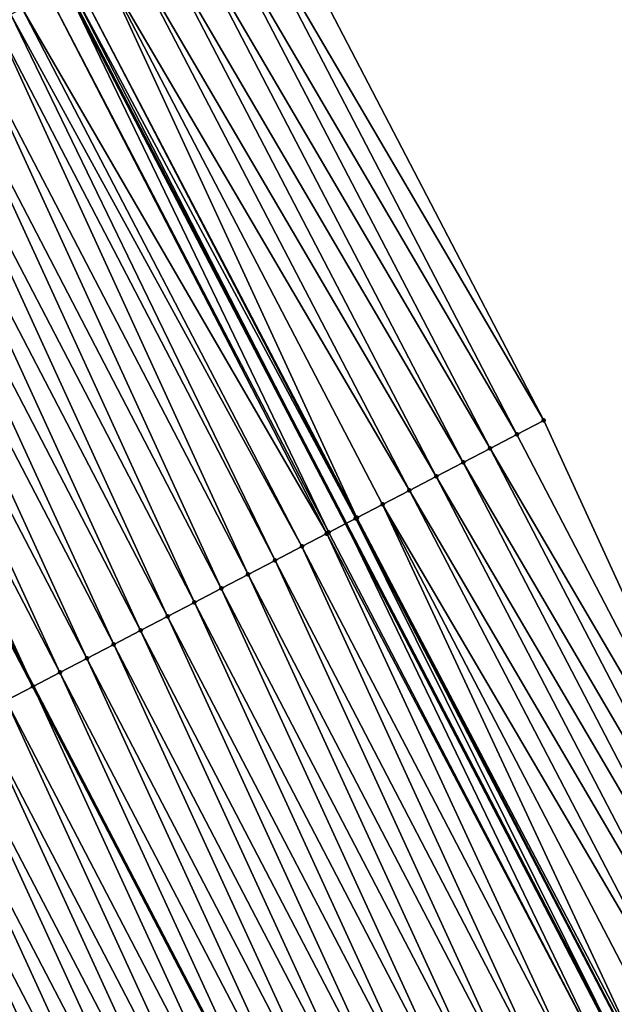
# Model space of a CAD drawing. Header units: feet. Extents: x 2007189 to 2022806, y 818621 to 837694.
# Tile 162 of 256: x 2012328 to 2012347, y 825046 to 825078. Entities that reach past the tile are written whole.
import ezdxf

# ---------------------------------------------------------------- set-up
doc = ezdxf.new("R2010")
doc.units = ezdxf.units.FT
doc.header["$MEASUREMENT"] = 0
for name, color, linetype, lineweight in [('EP_Travel Lane', 172, 'Continuous', 53), ('Road Shots', 141, 'Continuous', 100), ('Road X-Section', 40, 'Continuous', 13), ('STRIPING', 60, 'Continuous', 53)]:
    doc.layers.add(name, color=color, linetype=linetype, lineweight=lineweight)
doc.layers.add('I-77-MM17-21_SB-Surface-Border', color=7, linetype='Continuous')
doc.layers.add('I-77-MM17-21_SB-Surface-TIN', color=7, linetype='Continuous')

msp = doc.modelspace()

# ---------------------------------------------------------------- linework, layer by layer
at = {"layer": 'EP_Travel Lane'}
msp.add_polyline3d([(2012264.589693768, 825203.2806514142, 324.5751162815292), (2012273.826087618, 825185.542298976, 324.3751777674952), (2012283.062720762, 825167.8034869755, 324.2247119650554), (2012292.299349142, 825150.0646841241, 324.0732639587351), (2012301.535695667, 825132.3264225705, 323.8635405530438), (2012310.771898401, 825114.5884371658, 323.6241074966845), (2012320.008122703, 825096.850410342, 323.3891353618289), (2012329.244223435, 825079.1126208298, 323.1286014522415), (2012338.48025058, 825061.3749726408, 322.8528753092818), (2012347.71718984, 825043.639402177, 322.5611439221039), (2012356.955200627, 825025.9031750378, 322.2679562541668), (2012366.193239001, 825008.1668949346, 321.9791979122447), (2012375.431413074, 824990.4303542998, 321.7122245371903), (2012384.669787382, 824972.6934292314, 321.4774082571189)], dxfattribs=at)
at = {"layer": 'I-77-MM17-21_SB-Surface-Border', "color": 3, "linetype": 'Continuous', "lineweight": -3}
msp.add_polyline3d([(2012270.234014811, 825206.2226768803, 324.3197628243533), (2012279.470422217, 825188.4843049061, 324.1220730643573), (2012288.707036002, 825170.7455365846, 323.9670557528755), (2012298.830376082, 825153.4690633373, 323.7633677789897), (2012308.066757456, 825135.7307413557, 323.5602926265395), (2012317.303038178, 825117.9926126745, 323.3364323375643), (2012326.539248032, 825100.254620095, 323.0979271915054), (2012335.775415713, 825082.5167085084, 322.8506753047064), (2012345.011408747, 825064.7791323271, 322.5673515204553), (2012353.360929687, 825046.5825902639, 322.3233209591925), (2012362.598947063, 825028.8463509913, 322.0311572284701), (2012371.836994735, 825011.1100535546, 321.7438577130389), (2012381.075194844, 824993.373463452, 321.4810290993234), (2012390.313555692, 824975.6365647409, 321.2440197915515)], dxfattribs=at)
at = {"layer": 'I-77-MM17-21_SB-Surface-TIN', "color": 128, "linetype": 'Continuous', "lineweight": -3}
for points in [[(2012345.011408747, 825064.7791323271, 322.5673515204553), (2012335.775415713, 825082.5167085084, 322.8506753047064), (2012334.888654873, 825082.0544797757, 322.8922099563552)], [(2012344.12465039, 825064.3168988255, 322.6093989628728), (2012334.888654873, 825082.0544797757, 322.8922099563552), (2012334.001908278, 825081.592223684, 322.9366893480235)], [(2012344.12465039, 825064.3168988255, 322.6093989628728), (2012345.011408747, 825064.7791323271, 322.5673515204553), (2012334.888654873, 825082.0544797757, 322.8922099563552)], [(2012343.23789772, 825063.8546544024, 322.6526219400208), (2012334.001908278, 825081.592223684, 322.9366893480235), (2012333.115158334, 825081.1299740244, 322.9804764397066)], [(2012343.23789772, 825063.8546544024, 322.6526219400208), (2012344.12465039, 825064.3168988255, 322.6093989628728), (2012334.001908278, 825081.592223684, 322.9366893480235)], [(2012342.351149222, 825063.3924019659, 322.6967074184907), (2012333.115158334, 825081.1299740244, 322.9804764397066), (2012332.228386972, 825080.6677654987, 323.0198361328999)], [(2012342.351149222, 825063.3924019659, 322.6967074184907), (2012343.23789772, 825063.8546544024, 322.6526219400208), (2012333.115158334, 825081.1299740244, 322.9804764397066)], [(2012341.464399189, 825062.930152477, 322.7404756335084), (2012332.228386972, 825080.6677654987, 323.0198361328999), (2012331.341598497, 825080.2055898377, 323.0556584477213)], [(2012341.464399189, 825062.930152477, 322.7404756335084), (2012342.351149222, 825063.3924019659, 322.6967074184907), (2012332.228386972, 825080.6677654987, 323.0198361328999)], [(2012340.577616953, 825062.4679648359, 322.7775869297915), (2012331.341598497, 825080.2055898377, 323.0556584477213), (2012330.454810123, 825079.7434139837, 323.0915015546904)], [(2012340.577616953, 825062.4679648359, 322.7775869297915), (2012341.464399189, 825062.930152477, 322.7404756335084), (2012331.341598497, 825080.2055898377, 323.0556584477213)], [(2012338.84728794, 825061.5660621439, 322.855213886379), (2012330.454810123, 825079.7434139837, 323.0915015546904), (2012329.569634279, 825079.2819660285, 323.1368071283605)], [(2012338.84728794, 825061.5660621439, 322.855213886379), (2012339.690828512, 825062.0057891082, 322.8134159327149), (2012330.454810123, 825079.7434139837, 323.0915015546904)], [(2012339.690828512, 825062.0057891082, 322.8134159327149), (2012340.577616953, 825062.4679648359, 322.7775869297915), (2012330.454810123, 825079.7434139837, 323.0915015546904)], [(2012337.91707706, 825061.0817729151, 322.8489883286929), (2012329.244223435, 825079.1126208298, 323.1286014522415), (2012328.681038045, 825078.8194374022, 323.1228113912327)], [(2012329.352843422, 825079.1691662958, 323.1297181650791), (2012329.244223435, 825079.1126208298, 323.1286014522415), (2012338.48025058, 825061.3749726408, 322.8528753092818)], [(2012337.91707706, 825061.0817729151, 322.8489883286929), (2012338.48025058, 825061.3749726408, 322.8528753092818), (2012329.244223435, 825079.1126208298, 323.1286014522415)], [(2012338.804068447, 825061.5435588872, 322.8551102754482), (2012329.568067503, 825079.2811502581, 323.1368026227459), (2012329.352843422, 825079.1691662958, 323.1297181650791)], [(2012338.804068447, 825061.5435588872, 322.8551102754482), (2012329.352843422, 825079.1691662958, 323.1297181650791), (2012338.48025058, 825061.3749726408, 322.8528753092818)], [(2012338.804068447, 825061.5435588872, 322.8551102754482), (2012329.569634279, 825079.2819660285, 323.1368071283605), (2012329.568067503, 825079.2811502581, 323.1368026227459)], [(2012338.804068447, 825061.5435588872, 322.8551102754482), (2012338.84728794, 825061.5660621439, 322.855213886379), (2012329.569634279, 825079.2819660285, 323.1368071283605)], [(2012337.846762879, 825061.0451652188, 322.8485611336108), (2012328.681038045, 825078.8194374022, 323.1228113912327), (2012327.794052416, 825078.3576403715, 323.1178802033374)], [(2012337.846762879, 825061.0451652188, 322.8485611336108), (2012337.91707706, 825061.0817729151, 322.8489883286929), (2012328.681038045, 825078.8194374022, 323.1228113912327)], [(2012336.143012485, 825060.1583580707, 322.8198351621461), (2012327.424859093, 825078.1654251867, 323.1158015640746), (2012326.907040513, 825077.8958938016, 323.1075177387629)], [(2012337.030057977, 825060.6200401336, 322.8371412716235), (2012327.794052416, 825078.3576403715, 323.1178802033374), (2012327.424859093, 825078.1654251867, 323.1158015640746)], [(2012336.143012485, 825060.1583580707, 322.8198351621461), (2012337.030057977, 825060.6200401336, 322.8371412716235), (2012327.424859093, 825078.1654251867, 323.1158015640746)], [(2012337.030057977, 825060.6200401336, 322.8371412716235), (2012337.846762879, 825061.0451652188, 322.8485611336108), (2012327.794052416, 825078.3576403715, 323.1178802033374)], [(2012335.255954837, 825059.6966993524, 322.8000163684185), (2012326.907040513, 825077.8958938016, 323.1075177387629), (2012326.019997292, 825077.4342073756, 323.0906817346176)], [(2012335.255954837, 825059.6966993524, 322.8000163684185), (2012336.143012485, 825060.1583580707, 322.8198351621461), (2012326.907040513, 825077.8958938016, 323.1075177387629)], [(2012334.368919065, 825059.2349986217, 322.784719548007), (2012326.019997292, 825077.4342073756, 323.0906817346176), (2012325.132974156, 825076.9724823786, 323.077997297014)], [(2012334.368919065, 825059.2349986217, 322.784719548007), (2012335.255954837, 825059.6966993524, 322.8000163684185), (2012326.019997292, 825077.4342073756, 323.0906817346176)], [(2012333.481892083, 825058.7732810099, 322.7712396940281), (2012325.132974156, 825076.9724823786, 323.077997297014), (2012324.245931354, 825076.5107951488, 323.0612478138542)], [(2012333.481892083, 825058.7732810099, 322.7712396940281), (2012334.368919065, 825059.2349986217, 322.784719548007), (2012325.132974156, 825076.9724823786, 323.077997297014)], [(2012332.594866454, 825058.3115607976, 322.758039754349), (2012324.245931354, 825076.5107951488, 323.0612478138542), (2012323.358884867, 825076.0491149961, 323.0437366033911)], [(2012332.594866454, 825058.3115607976, 322.758039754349), (2012333.481892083, 825058.7732810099, 322.7712396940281), (2012324.245931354, 825076.5107951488, 323.0612478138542)], [(2012331.707831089, 825057.8498592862, 322.7428269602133), (2012323.358884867, 825076.0491149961, 323.0437366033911), (2012322.471841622, 825075.5874286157, 323.0268956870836)], [(2012331.707831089, 825057.8498592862, 322.7428269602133), (2012332.594866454, 825058.3115607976, 322.758039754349), (2012323.358884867, 825076.0491149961, 323.0437366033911)], [(2012330.820801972, 825057.388145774, 322.7289058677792), (2012322.471841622, 825075.5874286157, 323.0268956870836), (2012321.584786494, 825075.1257650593, 323.0075981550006)], [(2012330.820801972, 825057.388145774, 322.7289058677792), (2012331.707831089, 825057.8498592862, 322.7428269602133), (2012322.471841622, 825075.5874286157, 323.0268956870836)], [(2012329.93376955, 825056.9264386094, 322.7143015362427), (2012321.584786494, 825075.1257650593, 323.0075981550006), (2012320.697738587, 825074.6640876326, 322.9897935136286)], [(2012329.93376955, 825056.9264386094, 322.7143015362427), (2012330.820801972, 825057.388145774, 322.7289058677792), (2012321.584786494, 825075.1257650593, 323.0075981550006)], [(2012329.046728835, 825056.464747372, 322.6979829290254), (2012320.697738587, 825074.6640876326, 322.9897935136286), (2012319.810706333, 825074.2023801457, 322.9752243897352)], [(2012329.046728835, 825056.464747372, 322.6979829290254), (2012329.93376955, 825056.9264386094, 322.7143015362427), (2012320.697738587, 825074.6640876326, 322.9897935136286)], [(2012319.810706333, 825074.2023801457, 322.9752243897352), (2012318.923652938, 825073.7407105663, 322.9565132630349), (2012328.159683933, 825056.0030614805, 322.6810270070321)], [(2012329.046728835, 825056.464747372, 322.6979829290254), (2012319.810706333, 825074.2023801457, 322.9752243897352), (2012328.159683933, 825056.0030614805, 322.6810270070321)], [(2012327.272665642, 825055.5413298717, 322.669115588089), (2012328.159683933, 825056.0030614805, 322.6810270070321), (2012318.923652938, 825073.7407105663, 322.9565132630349)], [(2012353.360929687, 825046.5825902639, 322.3233209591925), (2012345.011408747, 825064.7791323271, 322.5673515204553), (2012344.12465039, 825064.3168988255, 322.6093989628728)], [(2012353.360929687, 825046.5825902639, 322.3233209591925), (2012344.12465039, 825064.3168988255, 322.6093989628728), (2012343.23789772, 825063.8546544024, 322.6526219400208)], [(2012352.474316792, 825046.1200775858, 322.3703882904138), (2012343.23789772, 825063.8546544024, 322.6526219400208), (2012342.351149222, 825063.3924019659, 322.6967074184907)], [(2012352.474316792, 825046.1200775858, 322.3703882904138), (2012353.360929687, 825046.5825902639, 322.3233209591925), (2012343.23789772, 825063.8546544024, 322.6526219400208)], [(2012351.587666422, 825045.6576368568, 322.4114385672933), (2012342.351149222, 825063.3924019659, 322.6967074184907), (2012341.464399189, 825062.930152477, 322.7404756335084)], [(2012351.587666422, 825045.6576368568, 322.4114385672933), (2012352.474316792, 825046.1200775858, 322.3703882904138), (2012342.351149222, 825063.3924019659, 322.6967074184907)], [(2012350.701038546, 825045.1951529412, 322.4561005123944), (2012341.464399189, 825062.930152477, 322.7404756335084), (2012340.577616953, 825062.4679648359, 322.7775869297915)], [(2012350.701038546, 825045.1951529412, 322.4561005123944), (2012351.587666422, 825045.6576368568, 322.4114385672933), (2012341.464399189, 825062.930152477, 322.7404756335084)], [(2012349.814376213, 825044.7327351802, 322.4952299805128), (2012340.577616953, 825062.4679648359, 322.7775869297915), (2012339.690828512, 825062.0057891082, 322.8134159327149)], [(2012349.814376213, 825044.7327351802, 322.4952299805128), (2012350.701038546, 825045.1951529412, 322.4561005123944), (2012340.577616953, 825062.4679648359, 322.7775869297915)], [(2012348.14792854, 825043.8636694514, 322.5667576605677), (2012339.690828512, 825062.0057891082, 322.8134159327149), (2012338.84728794, 825061.5660621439, 322.855213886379)], [(2012348.14792854, 825043.8636694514, 322.5667576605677), (2012348.927664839, 825044.2704115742, 322.5264853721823), (2012339.690828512, 825062.0057891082, 322.8134159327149)], [(2012348.927664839, 825044.2704115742, 322.5264853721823), (2012349.814376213, 825044.7327351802, 322.4952299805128), (2012339.690828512, 825062.0057891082, 322.8134159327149)], [(2012348.062023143, 825043.8189305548, 322.5664024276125), (2012338.84728794, 825061.5660621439, 322.855213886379), (2012338.804068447, 825061.5435588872, 322.8551102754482)], [(2012348.062023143, 825043.8189305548, 322.5664024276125), (2012348.14792854, 825043.8636694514, 322.5667576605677), (2012338.84728794, 825061.5660621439, 322.855213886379)], [(2012347.154014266, 825043.3462017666, 322.5524163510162), (2012338.48025058, 825061.3749726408, 322.8528753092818), (2012337.91707706, 825061.0817729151, 322.8489883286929)], [(2012338.804068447, 825061.5435588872, 322.8551102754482), (2012338.48025058, 825061.3749726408, 322.8528753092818), (2012347.71718984, 825043.639402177, 322.5611439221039)], [(2012347.154014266, 825043.3462017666, 322.5524163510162), (2012347.71718984, 825043.639402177, 322.5611439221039), (2012338.48025058, 825061.3749726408, 322.8528753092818)], [(2012348.041005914, 825043.8079872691, 322.5661621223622), (2012338.804068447, 825061.5435588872, 322.8551102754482), (2012347.71718984, 825043.639402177, 322.5611439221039)], [(2012348.041005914, 825043.8079872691, 322.5661621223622), (2012348.062023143, 825043.8189305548, 322.5664024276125), (2012338.804068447, 825061.5435588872, 322.8551102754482)], [(2012346.267067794, 825042.8843295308, 322.5459239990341), (2012337.846762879, 825061.0451652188, 322.8485611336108), (2012337.030057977, 825060.6200401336, 322.8371412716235)], [(2012347.154014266, 825043.3462017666, 322.5524163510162), (2012337.91707706, 825061.0817729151, 322.8489883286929), (2012337.846762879, 825061.0451652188, 322.8485611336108)], [(2012346.267067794, 825042.8843295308, 322.5459239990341), (2012347.154014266, 825043.3462017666, 322.5524163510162), (2012337.846762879, 825061.0451652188, 322.8485611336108)], [(2012345.380080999, 825042.4225347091, 322.5329575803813), (2012337.030057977, 825060.6200401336, 322.8371412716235), (2012336.143012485, 825060.1583580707, 322.8198351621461)], [(2012345.380080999, 825042.4225347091, 322.5329575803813), (2012346.267067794, 825042.8843295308, 322.5459239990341), (2012337.030057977, 825060.6200401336, 322.8371412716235)], [(2012344.493071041, 825041.9607843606, 322.5162718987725), (2012336.143012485, 825060.1583580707, 322.8198351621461), (2012335.255954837, 825059.6966993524, 322.8000163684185)], [(2012344.493071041, 825041.9607843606, 322.5162718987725), (2012345.380080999, 825042.4225347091, 322.5329575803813), (2012336.143012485, 825060.1583580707, 322.8198351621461)], [(2012343.606064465, 825041.4990275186, 322.5001292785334), (2012335.255954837, 825059.6966993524, 322.8000163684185), (2012334.368919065, 825059.2349986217, 322.784719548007)], [(2012343.606064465, 825041.4990275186, 322.5001292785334), (2012344.493071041, 825041.9607843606, 322.5162718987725), (2012335.255954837, 825059.6966993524, 322.8000163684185)], [(2012342.719089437, 825041.037210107, 322.4890520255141), (2012334.368919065, 825059.2349986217, 322.784719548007), (2012333.481892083, 825058.7732810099, 322.7712396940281)], [(2012342.719089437, 825041.037210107, 322.4890520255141), (2012343.606064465, 825041.4990275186, 322.5001292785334), (2012334.368919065, 825059.2349986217, 322.784719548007)], [(2012341.832093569, 825040.5754327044, 322.4746288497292), (2012333.481892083, 825058.7732810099, 322.7712396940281), (2012332.594866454, 825058.3115607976, 322.758039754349)], [(2012341.832093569, 825040.5754327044, 322.4746288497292), (2012342.719089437, 825041.037210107, 322.4890520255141), (2012333.481892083, 825058.7732810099, 322.7712396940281)], [(2012340.945095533, 825040.1136594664, 322.4598573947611), (2012332.594866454, 825058.3115607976, 322.758039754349), (2012331.707831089, 825057.8498592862, 322.7428269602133)], [(2012340.945095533, 825040.1136594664, 322.4598573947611), (2012341.832093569, 825040.5754327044, 322.4746288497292), (2012332.594866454, 825058.3115607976, 322.758039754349)], [(2012340.058086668, 825039.6519070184, 322.4433472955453), (2012331.707831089, 825057.8498592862, 322.7428269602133), (2012330.820801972, 825057.388145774, 322.7289058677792)], [(2012340.058086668, 825039.6519070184, 322.4433472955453), (2012340.945095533, 825040.1136594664, 322.4598573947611), (2012331.707831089, 825057.8498592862, 322.7428269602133)], [(2012339.171091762, 825039.1901277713, 322.4290783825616), (2012330.820801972, 825057.388145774, 322.7289058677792), (2012329.93376955, 825056.9264386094, 322.7143015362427)], [(2012339.171091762, 825039.1901277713, 322.4290783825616), (2012340.058086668, 825039.6519070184, 322.4433472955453), (2012330.820801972, 825057.388145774, 322.7289058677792)], [(2012338.284091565, 825038.7283586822, 322.4139599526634), (2012329.93376955, 825056.9264386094, 322.7143015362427), (2012329.046728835, 825056.464747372, 322.6979829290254)], [(2012338.284091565, 825038.7283586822, 322.4139599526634), (2012339.171091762, 825039.1901277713, 322.4290783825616), (2012329.93376955, 825056.9264386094, 322.7143015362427)], [(2012329.046728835, 825056.464747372, 322.6979829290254), (2012328.159683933, 825056.0030614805, 322.6810270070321), (2012337.397085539, 825038.2665980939, 322.398082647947)], [(2012338.284091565, 825038.7283586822, 322.4139599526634), (2012329.046728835, 825056.464747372, 322.6979829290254), (2012337.397085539, 825038.2665980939, 322.398082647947)], [(2012336.510119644, 825037.8047658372, 322.3882948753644), (2012328.159683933, 825056.0030614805, 322.6810270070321), (2012327.272665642, 825055.5413298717, 322.669115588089)], [(2012336.510119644, 825037.8047658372, 322.3882948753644), (2012337.397085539, 825038.2665980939, 322.398082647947), (2012328.159683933, 825056.0030614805, 322.6810270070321)], [(2012335.62308674, 825037.3430595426, 322.3679249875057), (2012327.272665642, 825055.5413298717, 322.669115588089), (2012326.38560777, 825055.0796715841, 322.6492504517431)], [(2012335.62308674, 825037.3430595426, 322.3679249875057), (2012336.510119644, 825037.8047658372, 322.3882948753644), (2012327.272665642, 825055.5413298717, 322.669115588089)], [(2012334.736061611, 825036.8813383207, 322.3488034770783), (2012326.38560777, 825055.0796715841, 322.6492504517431), (2012325.498536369, 825054.6180392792, 322.6265886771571)], [(2012334.736061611, 825036.8813383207, 322.3488034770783), (2012335.62308674, 825037.3430595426, 322.3679249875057), (2012326.38560777, 825055.0796715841, 322.6492504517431)], [(2012333.849092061, 825036.4195103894, 322.3386059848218), (2012325.498536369, 825054.6180392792, 322.6265886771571), (2012324.611493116, 825054.156352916, 322.6097454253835)], [(2012333.849092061, 825036.4195103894, 322.3386059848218), (2012334.736061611, 825036.8813383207, 322.3488034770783), (2012325.498536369, 825054.6180392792, 322.6265886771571)], [(2012332.962114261, 825035.9576983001, 322.3270836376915), (2012324.611493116, 825054.156352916, 322.6097454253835), (2012323.724476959, 825053.6946145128, 322.5985034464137)], [(2012332.962114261, 825035.9576983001, 322.3270836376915), (2012333.849092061, 825036.4195103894, 322.3386059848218), (2012324.611493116, 825054.156352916, 322.6097454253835)], [(2012332.075152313, 825035.4958557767, 322.3181064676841), (2012323.724476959, 825053.6946145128, 322.5985034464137), (2012322.837474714, 825053.2328493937, 322.5901369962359)], [(2012332.075152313, 825035.4958557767, 322.3181064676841), (2012332.962114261, 825035.9576983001, 322.3270836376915), (2012323.724476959, 825053.6946145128, 322.5985034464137)], [(2012331.188161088, 825035.03406946, 322.304428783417), (2012322.837474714, 825053.2328493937, 322.5901369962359), (2012321.95045986, 825052.7711084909, 322.579164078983)], [(2012331.188161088, 825035.03406946, 322.304428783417), (2012332.075152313, 825035.4958557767, 322.3181064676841), (2012322.837474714, 825053.2328493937, 322.5901369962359)], [(2012330.30116561, 825034.5722913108, 322.290068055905), (2012321.95045986, 825052.7711084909, 322.579164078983), (2012321.063435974, 825052.3093849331, 322.5663242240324)], [(2012330.30116561, 825034.5722913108, 322.290068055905), (2012331.188161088, 825035.03406946, 322.304428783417), (2012321.95045986, 825052.7711084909, 322.579164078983)], [(2012329.414179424, 825034.1104953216, 322.277199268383), (2012321.063435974, 825052.3093849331, 322.5663242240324), (2012320.176393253, 825051.8476975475, 322.5495909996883)], [(2012329.414179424, 825034.1104953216, 322.277199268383), (2012330.30116561, 825034.5722913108, 322.290068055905), (2012321.063435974, 825052.3093849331, 322.5663242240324)], [(2012328.527207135, 825033.6486726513, 322.2665618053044), (2012320.176393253, 825051.8476975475, 322.5495909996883), (2012319.289368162, 825051.3859763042, 322.536502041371)], [(2012328.527207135, 825033.6486726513, 322.2665618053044), (2012329.414179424, 825034.1104953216, 322.277199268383), (2012320.176393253, 825051.8476975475, 322.5495909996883)], [(2012327.640236, 825033.1868477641, 322.2561097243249), (2012328.527207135, 825033.6486726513, 322.2665618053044), (2012319.289368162, 825051.3859763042, 322.536502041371)]]:
    msp.add_3dface(points, dxfattribs=at)
at = {"layer": 'Road Shots', "lineweight": 100}
for p in [(2012345.011408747, 825064.7791323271, 322.5673515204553), (2012344.12465039, 825064.3168988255, 322.6093989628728), (2012343.23789772, 825063.8546544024, 322.6526219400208), (2012342.351149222, 825063.3924019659, 322.6967074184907), (2012341.464399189, 825062.930152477, 322.7404756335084), (2012340.577616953, 825062.4679648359, 322.7775869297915), (2012339.690828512, 825062.0057891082, 322.8134159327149), (2012338.84728794, 825061.5660621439, 322.855213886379), (2012338.804068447, 825061.5435588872, 322.8551102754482), (2012337.846762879, 825061.0451652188, 322.8485611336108), (2012337.91707706, 825061.0817729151, 322.8489883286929), (2012337.030057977, 825060.6200401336, 322.8371412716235), (2012336.143012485, 825060.1583580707, 322.8198351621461), (2012335.255954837, 825059.6966993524, 322.8000163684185), (2012334.368919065, 825059.2349986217, 322.784719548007), (2012333.481892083, 825058.7732810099, 322.7712396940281), (2012332.594866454, 825058.3115607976, 322.758039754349), (2012331.707831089, 825057.8498592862, 322.7428269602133), (2012330.820801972, 825057.388145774, 322.7289058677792), (2012329.93376955, 825056.9264386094, 322.7143015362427), (2012329.046728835, 825056.464747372, 322.6979829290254), (2012328.159685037, 825056.0030620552, 322.681027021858)]:
    msp.add_point(p, dxfattribs=at)
at = {"layer": 'Road X-Section', "extrusion": (-0.461817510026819, 0.8869131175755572, 0.01047422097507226), "elevation": -197552.0083800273, "flags": 128}
msp.add_lwpolyline([(-2165923.363848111, 2392.185291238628), (-2165922.363848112, 2392.226828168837), (-2165921.363848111, 2392.271310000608), (-2165920.363848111, 2392.315099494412), (-2165919.363848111, 2392.354461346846), (-2165918.363848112, 2392.39028562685), (-2165917.363848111, 2392.426130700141), (-2165916.365614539, 2392.471438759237), (-2165916.363848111, 2392.471434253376), (-2165916.121233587, 2392.464349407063), (-2165915.363848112, 2392.457442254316), (-2165914.363848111, 2392.452510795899), (-2165913.947614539, 2392.450432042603), (-2165913.363848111, 2392.44214776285), (-2165912.363848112, 2392.425310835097), (-2165911.363848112, 2392.412625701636), (-2165910.363848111, 2392.39587529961), (-2165909.363848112, 2392.378363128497), (-2165908.363848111, 2392.361521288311), (-2165907.363848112, 2392.342222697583), (-2165906.363848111, 2392.324417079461), (-2165905.363848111, 2392.309847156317), (-2165904.363848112, 2392.291135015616), (-2165903.363848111, 2392.281106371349), (-2165902.363848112, 2392.256305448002), (-2165901.363848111, 2392.236120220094), (-2165900.363848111, 2392.218643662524), (-2165899.363848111, 2392.204248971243), (-2165898.363848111, 2392.194628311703), (-2165897.363848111, 2392.177982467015), (-2165896.363848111, 2392.160421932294), (-2165895.363848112, 2392.14620733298), (-2165894.363848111, 2392.138069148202), (-2165893.363848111, 2392.128632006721), (-2165892.363848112, 2392.100017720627), (-2165891.363848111, 2392.079957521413), (-2165890.363848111, 2392.046388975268), (-2165889.363848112, 2392.031036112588), (-2165888.363848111, 2392.017377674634), (-2165887.363848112, 2392.000100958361), (-2165886.363848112, 2391.986367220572), (-2165885.363848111, 2391.970928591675), (-2165884.363848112, 2391.958521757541), (-2165883.363848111, 2391.942275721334), (-2165882.363848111, 2391.923918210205), (-2165881.363848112, 2391.908890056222), (-2165880.363848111, 2391.891945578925), (-2165879.363848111, 2391.860063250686), (-2165878.363848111, 2391.841021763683), (-2165877.363848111, 2391.798958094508), (-2165876.363848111, 2391.765156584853), (-2165875.363848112, 2391.734596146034)], dxfattribs=at)
at = {"layer": 'Road X-Section', "extrusion": (-0.4618175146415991, 0.8869131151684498, 0.01047422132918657), "elevation": -197572.0196523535, "flags": 128}
msp.add_lwpolyline([(-2165923.362819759, 2392.111635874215), (-2165922.362819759, 2392.15368562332), (-2165921.362819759, 2392.196910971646), (-2165920.362819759, 2392.240998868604), (-2165919.362819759, 2392.284769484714), (-2165918.362819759, 2392.321882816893), (-2165917.362819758, 2392.357713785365), (-2165916.411546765, 2392.399514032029), (-2165916.362819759, 2392.399410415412), (-2165915.362819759, 2392.393288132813), (-2165915.283546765, 2392.392860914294), (-2165914.362819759, 2392.381440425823), (-2165913.362819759, 2392.364133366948), (-2165912.362819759, 2392.344313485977), (-2165911.362819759, 2392.329015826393), (-2165910.362819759, 2392.315535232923), (-2165909.362819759, 2392.302334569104), (-2165908.362819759, 2392.287120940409), (-2165907.362819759, 2392.273199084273), (-2165906.362819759, 2392.258593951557), (-2165905.362819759, 2392.242274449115), (-2165904.362819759, 2392.225317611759), (-2165903.362819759, 2392.213405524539), (-2165902.362819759, 2392.19353929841), (-2165901.362819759, 2392.170876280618), (-2165900.362819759, 2392.154032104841), (-2165899.362819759, 2392.14278950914), (-2165898.362819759, 2392.134422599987), (-2165897.362819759, 2392.123449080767), (-2165896.362819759, 2392.110608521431), (-2165895.362819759, 2392.09387437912), (-2165894.362819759, 2392.080784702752), (-2165893.362819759, 2392.069564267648), (-2165892.619261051, 2392.049775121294), (-2165892.362819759, 2392.04054493), (-2165891.605832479, 2392.031526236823), (-2165891.362819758, 2392.036921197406), (-2165890.854022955, 2392.030199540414), (-2165890.362819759, 2392.012179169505), (-2165889.362819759, 2391.995665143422), (-2165888.362819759, 2391.979574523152), (-2165887.362819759, 2391.96153640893), (-2165886.362819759, 2391.945273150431), (-2165885.362819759, 2391.932400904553), (-2165884.362819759, 2391.919846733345), (-2165883.362819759, 2391.906208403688), (-2165882.362819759, 2391.890117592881), (-2165881.362819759, 2391.876466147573), (-2165880.362819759, 2391.851898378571), (-2165879.362819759, 2391.823569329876), (-2165878.362819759, 2391.807007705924), (-2165877.362819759, 2391.768036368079), (-2165876.362819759, 2391.731477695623), (-2165875.362819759, 2391.702179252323)], dxfattribs=at)
at = {"layer": 'Road X-Section', "extrusion": (-0.4619078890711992, 0.8868254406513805, 0.01348109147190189), "elevation": -197845.2485786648, "flags": 128}
msp.add_lwpolyline([(-2165898.505355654, 2989.76490635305), (-2165897.505355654, 2989.811977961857), (-2165896.505355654, 2989.85303196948), (-2165895.505355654, 2989.897697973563), (-2165894.505355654, 2989.936830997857), (-2165893.505355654, 2989.968089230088), (-2165892.625908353, 2990.008365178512), (-2165892.529051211, 2990.008009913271), (-2165892.505355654, 2990.007769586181), (-2165891.505355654, 2989.994022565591), (-2165890.505355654, 2989.987529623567), (-2165889.505355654, 2989.974562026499), (-2165888.505355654, 2989.957874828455), (-2165887.505355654, 2989.941730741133), (-2165886.505355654, 2989.930652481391), (-2165885.505355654, 2989.916227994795), (-2165884.505355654, 2989.901455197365), (-2165883.505355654, 2989.884943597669), (-2165882.505355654, 2989.870673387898), (-2165881.505355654, 2989.855553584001), (-2165880.505355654, 2989.839674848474), (-2165879.505355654, 2989.829886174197), (-2165878.505355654, 2989.809514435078), (-2165877.505355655, 2989.790391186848), (-2165876.505355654, 2989.780192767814), (-2165875.505355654, 2989.768669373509), (-2165874.505355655, 2989.759691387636), (-2165873.505355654, 2989.746012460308), (-2165872.505355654, 2989.731650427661), (-2165871.505355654, 2989.718780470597), (-2165870.505355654, 2989.708142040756), (-2165869.505355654, 2989.697689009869), (-2165868.976955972, 2989.686764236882), (-2165868.505355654, 2989.67322523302), (-2165867.505355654, 2989.664897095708), (-2165866.505355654, 2989.651808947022), (-2165865.505355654, 2989.635084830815), (-2165864.505355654, 2989.619389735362), (-2165863.505355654, 2989.604545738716), (-2165862.505355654, 2989.591393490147), (-2165861.505355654, 2989.580059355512), (-2165860.505355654, 2989.567263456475), (-2165859.505355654, 2989.554778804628), (-2165858.505355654, 2989.538423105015), (-2165857.505355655, 2989.526355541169), (-2165856.505355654, 2989.505902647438), (-2165855.505355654, 2989.480591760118), (-2165854.505355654, 2989.463036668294), (-2165853.505355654, 2989.431692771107), (-2165852.505355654, 2989.402822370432), (-2165851.545146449, 2989.377557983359)], dxfattribs=at)
at = {"layer": 'STRIPING'}
msp.add_polyline3d([(2012245.032499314, 825215.6474835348, 324.5597832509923), (2012254.269056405, 825197.9088240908, 324.3930464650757), (2012263.505458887, 825180.1704615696, 324.1943482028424), (2012272.742074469, 825162.4316897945, 324.0397007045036), (2012281.97865447, 825144.6929863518, 323.8776987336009), (2012291.215009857, 825126.9547142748, 323.6692651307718), (2012300.451270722, 825109.2166237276, 323.4412947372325), (2012309.68750026, 825091.4785933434, 323.2068491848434), (2012318.923652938, 825073.7407105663, 322.9565132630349), (2012328.159683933, 825056.0030614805, 322.6810270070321), (2012337.397085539, 825038.2665980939, 322.398082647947), (2012346.635201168, 825020.5301701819, 322.1216946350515), (2012355.873383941, 825002.7936133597, 321.8560872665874), (2012365.111524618, 824985.0571373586, 321.5837204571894), (2012374.349740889, 824967.3205162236, 321.3234921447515)], dxfattribs=at)

doc.saveas('drawing.dxf')
